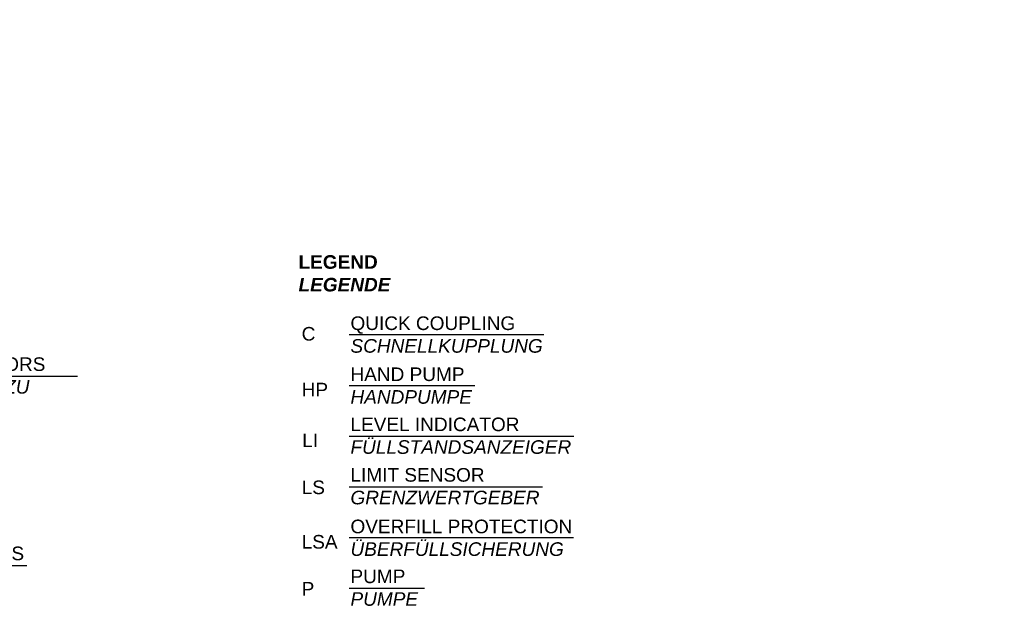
# Model space of a CAD drawing. Header units: millimetres. Extents: x -1994 to 34849, y -5138 to 8304.
# Tile 11 of 19: x 4256 to 8597, y 1038 to 3653. Entities that reach past the tile are written whole.
import ezdxf

# ---------------------------------------------------------------- set-up
doc = ezdxf.new("R2010")
doc.units = ezdxf.units.MM
doc.styles.add('LBB3.5M1000', font='isocp.shx', dxfattribs={"height": 3.5})

msp = doc.modelspace()

# ---------------------------------------------------------------- linework, layer by layer
for p, q in [((5708.84022, 2263.0602), (6566.15251, 2263.0602)), ((5708.84022, 2039.22212), (6262.17931, 2039.22212)), ((5708.84022, 1815.38405), (6698.79171, 1815.38405)), ((5708.84022, 1591.54598), (6561.4408, 1591.54598)), ((5708.84022, 1367.7079), (6697.86501, 1367.7079)), ((5708.84022, 1143.86983), (6040.3416, 1143.86983))]:
    msp.add_line(p, q)

# ---------------------------------------------------------------- texts
at = {"attachment_point": 1, "style": 'LBB3.5M1000', "bg_fill": 2}
for s, insert, char_height, width in [('\\pi147.35;{\\fArial|b1|i0|c0|p34;TOP VIEW\\P\\pi39.782;DRAUFSICHT}', (-1710.42221, 3602.80392), 100, 974.5839181), ('{\\fArial|b0|i0|c0|p34;FUEL PIPES TO GENERATORS\\P\\fArial|b0|i1|c0|p34;KRAFTSTOFFLEITUNGEN ZU\\PDEN GENERATOREN}', (3134.83986, 2162.83063), 60, 1899.1788018), ('{\\fArial|b0|i0|c0|p34;FUEL PIPES FROM GENERATORS\\P\\fArial|b0|i1|c0|p34;KRAFTSTOFFLEITUNGEN VON\\PDEN GENERATOREN}', (2910.72788, 1327.82568), 60, 1899.1788018)]:
    msp.add_mtext(s, dxfattribs=dict(at, insert=insert, char_height=char_height, width=width))
at = {"char_height": 60, "attachment_point": 1, "style": 'LBB3.5M1000'}
for s, width, insert in [('{\\fArial|b1|i0|c0|p34;LEGEND\\P\\fArial|b1|i1|c0|p34;LEGENDE}', 577.1033797, (5485.0124, 2613.71203)), ('{\\fArial|b0|i0|c0|p34;QUICK COUPLING\\P\\fArial|b0|i1|c0|p34;SCHNELLKUPPLUNG}', 879.5600345, (5714.10861, 2343.39721)), ('{\\fArial|b0|i0|c0|p34;C}', 32.8118332, (5498.84909, 2296.77502)), ('{\\fArial|b0|i0|c0|p34;HAND PUMP\\P\\fArial|b0|i1|c0|p34;HANDPUMPE}', 1246.9313511, (5714.10861, 2118.26783)), ('{\\fArial|b0|i0|c0|p34;HP}', 32.8118332, (5498.84909, 2050.56049)), ('{\\fArial|b0|i0|c0|p34;LEVEL INDICATOR\\P\\fArial|b0|i1|c0|p34;FÜLLSTANDSANZEIGER}', 996.9153164, (5714.10861, 1897.15317)), ('{\\fArial|b0|i0|c0|p34;LI}', 32.8118332, (5501.34902, 1826.72242)), ('{\\fArial|b0|i0|c0|p34;LIMIT SENSOR\\P\\fArial|b0|i1|c0|p34;GRENZWERTGEBER}', 847.1279512, (5714.10861, 1674.29845)), ('{\\fArial|b0|i0|c0|p34;LS}', 32.8118332, (5498.84909, 1619.25814)), ('{\\fArial|b0|i0|c0|p34;OVERFILL PROTECTION\\P\\fArial|b0|i1|c0|p34;ÜBERFÜLLSICHERUNG}', 1246.9313511, (5714.10861, 1446.75361)), ('{\\fArial|b0|i0|c0|p34;LSA}', 32.8118332, (5498.84909, 1379.04627)), ('{\\fArial|b0|i0|c0|p34;PUMP\\P\\fArial|b0|i1|c0|p34;PUMPE}', 847.1279512, (5714.10861, 1226.6223)), ('{\\fArial|b0|i0|c0|p34;P}', 32.8118332, (5498.84909, 1171.58199))]:
    msp.add_mtext_dynamic_manual_height_columns(s, width=width, gutter_width=17.5, heights=[0], dxfattribs=dict(at, insert=insert))

# ---------------------------------------------------------------- next in the draw order: linework, layer by layer
for p, q in [((3102.21594, 2079.58234), (4511.03761, 2079.58234)), ((2878.10396, 1244.57739), (4286.92563, 1244.57739))]:
    msp.add_line(p, q)

doc.saveas('drawing.dxf')
